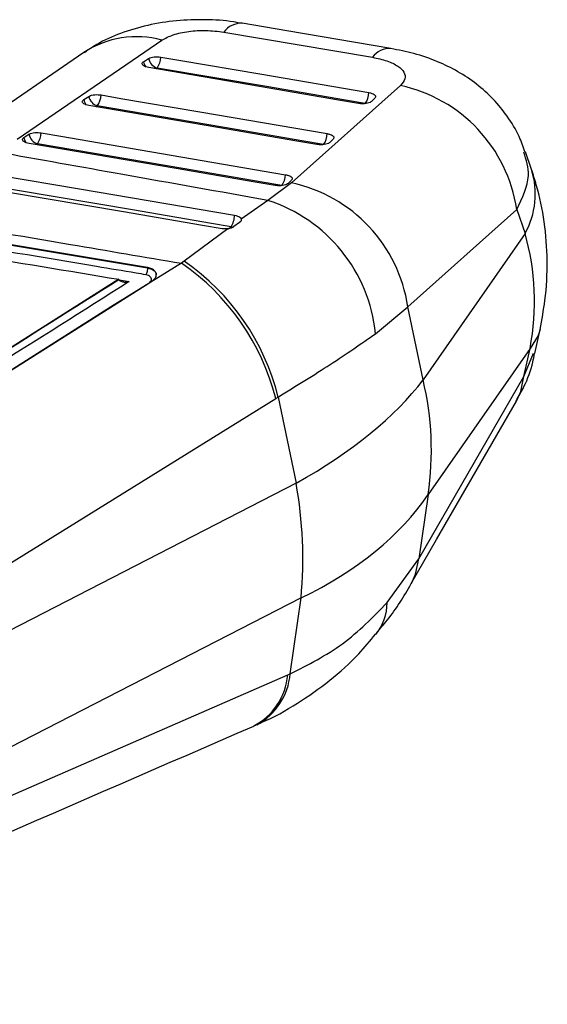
# Model space of a CAD drawing. Header units: millimetres. Extents: x 32 to 375, y 6 to 289.
# Tile 42 of 42: x 346 to 365, y 231 to 265. Entities that reach past the tile are written whole.
import ezdxf

# ---------------------------------------------------------------- set-up
doc = ezdxf.new("R2010")
doc.units = ezdxf.units.MM

msp = doc.modelspace()

# ---------------------------------------------------------------- linework, layer by layer
at = {"color": 7, "linetype": 'Continuous', "lineweight": 25}
for p, q in [((353.183602, 264.567662), (358.390722, 263.68432)), ((350.373937, 263.531216), (350.550621, 263.643103)), ((359.365198, 262.698286), (355.554815, 259.286459)), ((348.27807, 262.203931), (348.454753, 262.315824)), ((358.474105, 262.258402), (358.351058, 262.137269)), ((346.182206, 260.876576), (346.358888, 260.988475)), ((357.014465, 260.821585), (356.891418, 260.700463)), ((363.956301, 259.757322), (363.744911, 260.371452)), ((355.554827, 259.384877), (355.431779, 259.263762)), ((355.554815, 259.286459), (354.719662, 258.673119)), ((354.719662, 258.673119), (353.792384, 258.01729)), ((359.627019, 254.943197), (363.438549, 258.355028)), ((363.438549, 258.355028), (363.730172, 257.507815)), ((353.328854, 257.678439), (351.795117, 256.539143)), ((353.735335, 257.896305), (353.538223, 257.752766)), ((350.507576, 256.321225), (342.545688, 257.650243)), ((342.546292, 257.636328), (350.508145, 256.308127)), ((363.730172, 257.507815), (360.159409, 252.387643)), ((351.701743, 256.46925), (349.800869, 255.294989)), ((350.508145, 256.308127), (350.507576, 256.321225)), ((351.795117, 256.539143), (351.701743, 256.46925)), ((349.509427, 255.907478), (330.515879, 243.899726)), ((339.157301, 248.571213), (350.553528, 255.772599)), ((349.510157, 255.902906), (349.509427, 255.907478)), ((349.800869, 255.294989), (350.666394, 255.84197)), ((358.493947, 254.001662), (359.627019, 254.943197)), ((360.159409, 252.387643), (359.627019, 254.943197)), ((364.075126, 253.307732), (364.256971, 254.154328)), ((363.904583, 253.487273), (360.333819, 248.367101)), ((363.692535, 252.500083), (363.904583, 253.487273)), ((360.010152, 246.111184), (363.692535, 252.500083)), ((332.544314, 237.789282), (355.002938, 251.732148)), ((355.002938, 251.732148), (355.08457, 251.7825)), ((355.08457, 251.7825), (355.71336, 248.764213)), ((355.71336, 248.764213), (332.5713, 236.872742)), ((360.333819, 248.367101), (360.010152, 246.111184)), ((358.902505, 244.583541), (360.010152, 246.111184)), ((355.887554, 244.748668), (332.745494, 232.857191)), ((355.505279, 242.084272), (355.887554, 244.748668)), ((332.78715, 232.191395), (355.423026, 242.048216)), ((355.423026, 242.048216), (355.505279, 242.084272))]:
    msp.add_line(p, q, dxfattribs=at)
at = {"color": 8, "linetype": 'Continuous', "lineweight": 25}
for p, q in [((350.849149, 263.31017), (350.802066, 263.280356)), ((348.753256, 261.982865), (348.70612, 261.953011)), ((346.657378, 260.655498), (346.610207, 260.625623)), ((353.348358, 257.681507), (353.441707, 257.748421)), ((349.518296, 255.883857), (349.867428, 255.825675)), ((363.692535, 252.500083), (364.024923, 253.319965))]:
    msp.add_line(p, q, dxfattribs=at)
at = {"color": 7, "linetype": 'Continuous', "lineweight": 25, "flags": 128}
for points in [[(359.034629, 263.994837), (355.389314, 264.612831), (353.827035, 264.87769)], [(345.942044, 260.813322), (350.420945, 263.878097), (351.016854, 264.2859)], [(348.284165, 263.855114), (344.63564, 261.35947), (343.208052, 260.382763)], [(350.98021, 263.691882), (351.672572, 263.573567), (354.442013, 263.100325), (358.265153, 262.447026)], [(357.895284, 262.06803), (357.202923, 262.186364), (354.43348, 262.659693), (350.556712, 263.322288)], [(358.134113, 262.065249), (357.441751, 262.183567), (354.672298, 262.656832), (350.849149, 263.31017)], [(348.884335, 262.36458), (349.576696, 262.246202), (352.34615, 261.772684), (356.805508, 261.010228)], [(356.435654, 260.631268), (355.743291, 260.749658), (352.973838, 261.223231), (348.460849, 261.994951)], [(356.674446, 260.628464), (355.98208, 260.746845), (353.212621, 261.22038), (348.753256, 261.982865)], [(346.788467, 261.037218), (347.48083, 260.918795), (350.25029, 260.445094), (355.345865, 259.573534)], [(354.976018, 259.194589), (354.283653, 259.313025), (351.514195, 259.786758), (346.364989, 260.667568)], [(355.214788, 259.191782), (354.522422, 259.310205), (351.752959, 259.783912), (346.657378, 260.655498)], [(344.68177, 259.659057), (345.363275, 259.543302), (348.132289, 259.072867), (353.562602, 258.149831)], [(353.122836, 257.680884), (352.435355, 257.797235), (349.666377, 258.265741), (344.248342, 259.181893)], [(353.441707, 257.748421), (352.74951, 257.866002), (349.980719, 258.336236), (344.561709, 259.256092)], [(349.800869, 255.294989), (349.346895, 255.008105), (345.047229, 252.291167), (339.268628, 248.640323)], [(359.748362, 245.252719), (360.634432, 246.790097), (363.430602, 251.641189)]]:
    msp.add_lwpolyline(points, dxfattribs=at)
at = {"color": 8, "linetype": 'Continuous', "lineweight": 25, "flags": 128}
for points in [[(353.441707, 257.748421), (353.491777, 257.73698), (353.517153, 257.734592)], [(364.256825, 254.153638), (364.189401, 253.93493), (363.904583, 253.487273)], [(363.431289, 251.642562), (363.582171, 251.972488), (363.692535, 252.500083)], [(359.749065, 245.253943), (359.899849, 245.58373), (360.010152, 246.111184)]]:
    msp.add_lwpolyline(points, dxfattribs=at)
at = {"color": 8, "linetype": 'Continuous', "lineweight": 25}
for centre, radius, start, end in [((353.793557, 264.124577), 0.753903, 87.4851164, 144.0044934), ((350.127746, 261.041806), 3.363727, 74.6733073, 123.2245629), ((359.001746, 263.240602), 0.75514, 87.6158382, 144.0133506), ((350.819486, 263.624032), 0.455114, 191.7675022, 218.5377196), ((348.723569, 262.296687), 0.455052, 191.7613203, 218.5381496), ((346.627704, 260.969314), 0.455048, 191.7591036, 218.5397595), ((361.225845, 258.895679), 2.863183, 331.0053808, 17.5139931), ((357.091643, 244.5926), 1.810885, 321.4859293, 359.7133788), ((353.182868, 242.250598), 2.249282, 297.7450472, 354.8377652), ((353.287746, 242.269346), 2.225243, 298.0781238, 355.2291789)]:
    msp.add_arc(centre, radius, start, end, dxfattribs=at)
at = {"color": 7, "linetype": 'Continuous', "lineweight": 25}
for centre, radius, start, end in [((350.977388, 263.725463), 0.434641, 190.922996, 252.8397305), ((350.224969, 263.737839), 0.756638, 325.5822589, 356.5177895), ((358.266912, 257.586515), 5.228426, 8.4523912, 77.8741056), ((348.881548, 262.398166), 0.434665, 190.9199411, 252.8333753), ((348.128862, 262.410642), 0.756876, 325.5846375, 356.5109067), ((357.509624, 262.492974), 0.756925, 325.5920233, 356.5198037), ((346.78568, 261.070786), 0.434656, 190.9161526, 252.8316943), ((346.03287, 261.083333), 0.757002, 325.5859275, 356.5075545), ((356.049843, 261.056273), 0.757066, 325.5915996, 356.5131005), ((354.590135, 259.61964), 0.757135, 325.5906562, 356.5087808), ((354.455451, 254.175043), 5.228305, 8.4486055, 77.8617371), ((353.049339, 253.46315), 5.471175, 5.648599, 72.2240786), ((352.701894, 258.190145), 0.861652, 329.1596182, 357.3183021), ((347.058583, 249.714702), 8.196515, 14.2488994, 55.4948882), ((347.183552, 249.834287), 8.137667, 13.8515315, 55.4800142), ((349.920912, 249.929444), 10.529461, 351.467043, 13.5008127), ((340.960403, 246.11268), 14.989342, 354.7789304, 10.1889275)]:
    msp.add_arc(centre, radius, start, end, dxfattribs=at)
for centre, major_axis, ratio, start_param, end_param in [((348.427252, 253.951503), (15.51754, 2.613665), 0.733784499, 6.017806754, 6.366872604), ((344.816687, 253.21789), (16.487227, 2.968616), 0.468116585, 5.347231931, 5.815419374), ((344.816687, 253.21789), (16.655275, -1.812248), 0.613559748, 5.504177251, 5.972364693)]:
    msp.add_ellipse(centre, major_axis=major_axis, ratio=ratio, start_param=start_param, end_param=end_param, dxfattribs=at)
for points, knots in [([(353.821275, 264.865321), (353.722033, 264.885975), (353.302661, 264.973255), (352.527082, 265.012394), (351.514, 264.982162), (350.515762, 264.825724), (349.582723, 264.54509), (348.837578, 264.22027), (348.439767, 263.943934), (348.29419, 263.842811)], [0, 0, 0, 0, 0.0525795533, 0.2221878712, 0.3930518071, 0.5710476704, 0.7452049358, 0.9067594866, 1, 1, 1, 1]), ([(351.016854, 264.2859), (351.138428, 264.352998), (351.381836, 264.487337), (351.935865, 264.604515), (352.567069, 264.64405), (352.974758, 264.593538), (353.183602, 264.567662)], [0, 0, 0, 0, 0.253413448, 0.507369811, 0.747644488, 1, 1, 1, 1]), ([(363.725858, 260.376473), (363.663319, 260.556706), (363.510604, 260.996823), (363.128036, 261.618572), (362.625723, 262.233196), (362.041446, 262.757755), (361.38405, 263.198104), (360.647338, 263.55697), (359.863913, 263.831789), (359.302553, 263.938132), (359.032561, 263.989279)], [0, 0, 0, 0, 0.090775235, 0.221667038, 0.345767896, 0.470708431, 0.598664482, 0.727293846, 0.86883922, 1, 1, 1, 1]), ([(350.556712, 263.322288), (350.52162, 263.329834), (350.450214, 263.345189), (350.371104, 263.383746), (350.324916, 263.429318), (350.319245, 263.477534), (350.344776, 263.511592), (350.369171, 263.528009), (350.373937, 263.531216)], [0, 0, 0, 0, 0.185507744, 0.377476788, 0.569452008, 0.761421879, 0.953388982, 1, 1, 1, 1]), ([(350.550621, 263.643103), (350.553122, 263.644639), (350.576567, 263.659049), (350.635727, 263.682526), (350.743346, 263.702001), (350.864379, 263.706817), (350.941786, 263.696836), (350.98021, 263.691882)], [0, 0, 0, 0, 0.029081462, 0.272687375, 0.516293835, 0.759895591, 1, 1, 1, 1]), ([(358.390722, 263.68432), (358.56639, 263.646756), (358.917888, 263.571594), (359.300208, 263.382491), (359.515872, 263.161899), (359.556714, 262.92206), (359.429952, 262.773947), (359.365198, 262.698286)], [0, 0, 0, 0, 0.19732556, 0.394832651, 0.589882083, 0.790498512, 1, 1, 1, 1]), ([(348.460849, 261.994951), (348.425699, 262.002516), (348.354236, 262.017897), (348.275132, 262.056499), (348.229005, 262.102094), (348.223398, 262.15032), (348.248963, 262.184348), (348.273334, 262.200745), (348.27807, 262.203931)], [0, 0, 0, 0, 0.185816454, 0.377786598, 0.569757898, 0.761730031, 0.953698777, 1, 1, 1, 1]), ([(348.454753, 262.315824), (348.471727, 262.324919), (348.511764, 262.346372), (348.604349, 262.369035), (348.721125, 262.379215), (348.818113, 262.374787), (348.870223, 262.366755), (348.884335, 262.36458)], [0, 0, 0, 0, 0.179191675, 0.422655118, 0.666123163, 0.909587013, 1, 1, 1, 1]), ([(358.265153, 262.447026), (358.299591, 262.439649), (358.370353, 262.424491), (358.449682, 262.386329), (358.496036, 262.340935), (358.503812, 262.296021), (358.483097, 262.269789), (358.474105, 262.258402)], [0, 0, 0, 0, 0.2010797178, 0.4131643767, 0.6252469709, 0.8373314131, 1, 1, 1, 1]), ([(358.351058, 262.137269), (358.336437, 262.125831), (358.304183, 262.100599), (358.218032, 262.072026), (358.106934, 262.055655), (357.993556, 262.054519), (357.925112, 262.063929), (357.895284, 262.06803)], [0, 0, 0, 0, 0.180202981, 0.397518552, 0.614831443, 0.832146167, 1, 1, 1, 1]), ([(346.364989, 260.667568), (346.329837, 260.675137), (346.258371, 260.690525), (346.17927, 260.729122), (346.133141, 260.774735), (346.127533, 260.822966), (346.153098, 260.856992), (346.17747, 260.87339), (346.182206, 260.876576)], [0, 0, 0, 0, 0.185824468, 0.377795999, 0.569761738, 0.761732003, 0.95369916, 1, 1, 1, 1]), ([(346.358888, 260.988475), (346.37589, 260.997581), (346.415958, 261.019041), (346.508606, 261.041699), (346.625392, 261.051866), (346.722333, 261.047411), (346.774398, 261.039387), (346.788467, 261.037218)], [0, 0, 0, 0, 0.179457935, 0.422923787, 0.66639387, 0.909857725, 1, 1, 1, 1]), ([(356.805508, 261.010228), (356.841783, 261.002369), (356.914334, 260.986651), (356.993393, 260.947259), (357.037779, 260.901602), (357.043388, 260.857556), (357.022975, 260.832168), (357.014465, 260.821585)], [0, 0, 0, 0, 0.212093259, 0.424189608, 0.636284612, 0.848383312, 1, 1, 1, 1]), ([(356.891418, 260.700463), (356.876799, 260.689029), (356.844549, 260.663804), (356.758402, 260.635236), (356.647306, 260.618869), (356.533927, 260.617742), (356.465483, 260.627162), (356.435654, 260.631268)], [0, 0, 0, 0, 0.180190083, 0.397504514, 0.61482066, 0.832136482, 1, 1, 1, 1]), ([(354.719662, 258.673119), (353.030062, 258.974245), (349.874168, 259.536697), (346.719186, 260.100053), (345.253316, 260.3618)], [0, 0, 0, 0, 0.535379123, 1, 1, 1, 1]), ([(364.256971, 254.154328), (364.32013, 254.491895), (364.469007, 255.28761), (364.53277, 256.553189), (364.429917, 257.914279), (364.208791, 258.980404), (364.014173, 259.579248), (363.956301, 259.757322)], [0, 0, 0, 0, 0.1803926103, 0.4252217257, 0.6656235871, 0.9005689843, 1, 1, 1, 1]), ([(355.345865, 259.573534), (355.34641, 259.57344), (355.384402, 259.5669), (355.455493, 259.548793), (355.534818, 259.510114), (355.57846, 259.464149), (355.583531, 259.420403), (355.563201, 259.395241), (355.554827, 259.384877)], [0, 0, 0, 0, 0.003082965, 0.215173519, 0.427264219, 0.63935489, 0.851447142, 1, 1, 1, 1]), ([(355.431779, 259.263762), (355.417162, 259.252328), (355.384913, 259.227104), (355.298769, 259.198543), (355.187674, 259.182177), (355.074294, 259.181067), (355.005848, 259.190485), (354.976018, 259.194589)], [0, 0, 0, 0, 0.180178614, 0.397495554, 0.614812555, 0.832130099, 1, 1, 1, 1]), ([(342.45494, 258.037189), (344.242029, 257.734837), (347.324713, 257.213288), (350.406518, 256.689422), (351.701743, 256.46925)], [0, 0, 0, 0, 0.5797188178, 1, 1, 1, 1]), ([(353.562602, 258.149831), (353.59704, 258.142223), (353.667924, 258.126565), (353.747003, 258.08391), (353.782588, 258.044613), (353.790836, 258.021608), (353.792384, 258.01729)], [0, 0, 0, 0, 0.297634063, 0.612614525, 0.927284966, 1, 1, 1, 1]), ([(353.792384, 258.01729), (353.794203, 257.99815), (353.797841, 257.959873), (353.764832, 257.918879), (353.739351, 257.899379), (353.735335, 257.896305)], [0, 0, 0, 0, 0.457272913, 0.914444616, 1, 1, 1, 1]), ([(353.328854, 257.678439), (353.297586, 257.675195), (353.228177, 257.667994), (353.160194, 257.676312), (353.122836, 257.680884)], [0, 0, 0, 0, 0.450483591, 1, 1, 1, 1]), ([(353.538223, 257.752766), (353.513839, 257.738095), (353.463344, 257.707715), (353.383921, 257.686757), (353.337082, 257.679682), (353.328854, 257.678439)], [0, 0, 0, 0, 0.434968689, 0.900741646, 1, 1, 1, 1]), ([(350.457562, 256.066076), (350.342201, 256.085349), (349.765401, 256.181713), (347.342847, 256.586382), (344.804914, 257.009958), (342.728437, 257.356167), (342.497677, 257.394642)], [0, 0, 0, 0, 0.043477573, 0.217387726, 0.913027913, 1, 1, 1, 1]), ([(342.555854, 257.064423), (342.619766, 257.053801), (343.14512, 256.966493), (345.462951, 256.581199), (347.716913, 256.205924), (349.509427, 255.907478)], [0, 0, 0, 0, 0.027574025, 0.226655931, 1, 1, 1, 1]), ([(350.508644, 256.308044), (350.508705, 256.287651), (350.508826, 256.246869), (350.497874, 256.177724), (350.480402, 256.112684), (350.465064, 256.081628), (350.457395, 256.0661)], [0, 0, 0, 0, 0.250010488, 0.500002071, 0.750003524, 1, 1, 1, 1]), ([(350.788127, 255.960414), (350.796911, 255.978179), (350.821649, 256.028206), (350.820618, 256.113856), (350.767883, 256.205377), (350.666735, 256.277803), (350.569443, 256.310221), (350.51385, 256.320114), (350.507743, 256.321201)], [0, 0, 0, 0, 0.118147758, 0.332699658, 0.546981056, 0.760671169, 0.973708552, 1, 1, 1, 1]), ([(350.553528, 255.772599), (350.55517, 255.77364), (350.580542, 255.789735), (350.621309, 255.826119), (350.650362, 255.886125), (350.646528, 255.946937), (350.610005, 256.001294), (350.545884, 256.04486), (350.486963, 256.059014), (350.457562, 256.066076)], [0, 0, 0, 0, 0.011441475, 0.17679242, 0.341931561, 0.506668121, 0.670986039, 0.835828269, 1, 1, 1, 1]), ([(350.666394, 255.84197), (350.704382, 255.870105), (350.753994, 255.906847), (350.781648, 255.950246), (350.788127, 255.960414)], [0, 0, 0, 0, 0.765716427, 1, 1, 1, 1]), ([(330.51593, 243.898552), (333.678588, 245.89451), (340.011007, 249.890907), (346.339274, 253.906623), (349.50977, 255.902662), (349.510157, 255.902906)], [0, 0, 0, 0, 0.499408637, 0.999938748, 1, 1, 1, 1]), ([(349.867428, 255.825675), (346.625901, 253.774947), (340.180181, 249.697111), (333.73299, 245.624055), (330.528066, 243.599323)], [0, 0, 0, 0, 0.5028959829, 1, 1, 1, 1]), ([(349.510157, 255.902906), (349.513125, 255.893941), (349.519853, 255.873617), (349.553137, 255.845681), (349.621977, 255.818502), (349.731353, 255.808514), (349.820489, 255.817185), (349.866528, 255.825512), (349.867428, 255.825675)], [0, 0, 0, 0, 0.08447537, 0.191495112, 0.360726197, 0.667060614, 0.993490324, 1, 1, 1, 1]), ([(355.08457, 251.7825), (355.716582, 252.172483), (357.000432, 252.964685), (357.99101, 253.652462), (358.493947, 254.001662)], [0, 0, 0, 0, 0.492278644, 1, 1, 1, 1]), ([(363.417863, 251.654005), (363.512538, 251.81701), (363.760421, 252.2438), (363.973017, 252.80946), (364.042207, 253.21264), (364.059662, 253.314354)], [0, 0, 0, 0, 0.316028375, 0.827446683, 1, 1, 1, 1]), ([(358.489577, 243.473287), (358.613127, 243.616072), (359.069708, 244.143737), (359.473046, 244.750403), (359.72791, 245.222061), (359.746481, 245.25643)], [0, 0, 0, 0, 0.2559258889, 0.9457812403, 1, 1, 1, 1]), ([(355.505279, 242.084272), (356.140165, 242.408006), (357.429852, 243.06563), (358.406593, 244.072388), (358.902505, 244.583541)], [0, 0, 0, 0, 0.492278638, 1, 1, 1, 1]), ([(354.329512, 240.312734), (354.384122, 240.333892), (354.886191, 240.528423), (355.758191, 241.032463), (356.902415, 241.836049), (357.81915, 242.652416), (358.302986, 243.24378), (358.493153, 243.476209)], [0, 0, 0, 0, 0.033214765, 0.305370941, 0.568756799, 0.830504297, 1, 1, 1, 1]), ([(331.84013, 230.510048), (333.074287, 231.048), (340.537956, 234.30131), (348.000826, 237.548754), (354.229671, 240.259216)], [0, 0, 0, 0, 0.16535527, 1, 1, 1, 1]), ([(354.23005, 240.260037), (354.254453, 240.270561), (354.289609, 240.285723), (354.324708, 240.301596), (354.335444, 240.306452)], [0, 0, 0, 0, 0.6940958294, 1, 1, 1, 1])]:
    msp.add_open_spline(points, degree=3, knots=knots, dxfattribs=at)
at = {"color": 8, "linetype": 'Continuous', "lineweight": 25}
for points, knots in [([(363.438549, 258.355028), (363.635003, 258.757163), (363.976674, 259.45655), (363.773977, 260.09136), (363.687827, 260.361166)], [0, 0, 0, 0, 0.574981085, 1, 1, 1, 1]), ([(350.508477, 256.308068), (350.556737, 256.296606), (350.653399, 256.273648), (350.756204, 256.204409), (350.813294, 256.132199), (350.812221, 256.083617), (350.811842, 256.066459)], [0, 0, 0, 0, 0.281850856, 0.564538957, 0.846211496, 1, 1, 1, 1])]:
    msp.add_open_spline(points, degree=3, knots=knots, dxfattribs=at)

doc.saveas('drawing.dxf')
